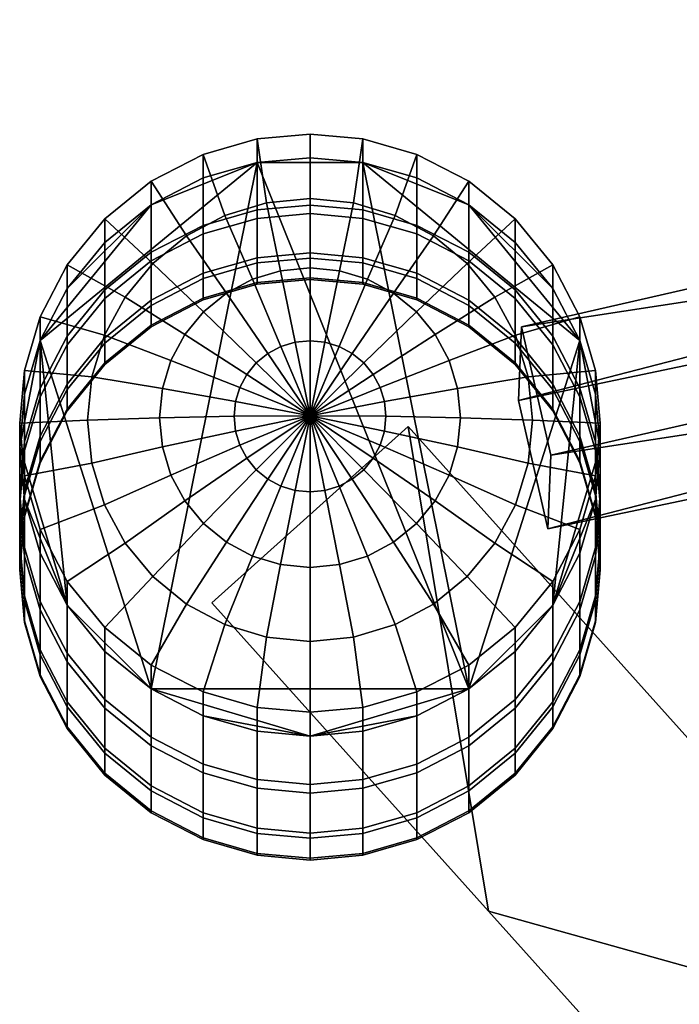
# Model space of a CAD drawing. Header units: millimetres. Extents: x -510 to 510, y -310 to 310.
# Tile 35 of 50: x 7 to 32, y 203 to 241. Entities that reach past the tile are written whole.
import ezdxf

# ---------------------------------------------------------------- set-up
doc = ezdxf.new("R2010")
doc.units = ezdxf.units.MM
doc.layers.add('podnoz', color=7, linetype='Continuous')

msp = doc.modelspace()

# ---------------------------------------------------------------- meshes
at = {"layer": 'podnoz'}
mesh = msp.add_polyface(dxfattribs=at)
corners = [(89.729, 235.923, 560.546), (53.363, 228.3, 572.165), (89.675, 234.631, 539.586), (27.01, 221.495, 559.608), (53.445, 230.293, 604.493), (27.125, 224.289, 604.931), (52.331, 235.158, 604.196), (26.011, 229.154, 604.634), (27.125, 224.289, 604.931), (53.445, 230.293, 604.493), (52.248, 233.165, 571.868), (52.331, 235.158, 604.196), (53.445, 230.293, 604.493), (53.363, 228.3, 572.165), (88.614, 240.788, 560.249), (52.248, 233.165, 571.868), (53.363, 228.3, 572.165), (89.729, 235.923, 560.546), (88.561, 239.496, 539.288), (88.614, 240.788, 560.249), (89.729, 235.923, 560.546), (89.675, 234.631, 539.586), (25.895, 226.36, 559.311), (88.561, 239.496, 539.288), (89.675, 234.631, 539.586), (27.01, 221.495, 559.608), (88.614, 240.788, 560.249), (88.561, 239.496, 539.288), (52.248, 233.165, 571.868), (25.895, 226.36, 559.311), (52.331, 235.158, 604.196), (26.011, 229.154, 604.634), (28.816, 224.788, 572.913), (28.816, 227.493, 606.815), (29, 225.5, 607), (29, 222.791, 573.046), (28.228, 226.831, 572.776), (28.228, 229.532, 606.626), (28.816, 220.793, 573.179), (28.816, 223.507, 607.185), (28.228, 221.468, 607.374), (28.228, 218.75, 573.316), (28.816, 222.961, 538.952), (29, 220.961, 539.033), (28.228, 225.007, 538.868), (28.816, 218.961, 539.115), (28.816, 222.015, 504.955), (29, 220.014, 504.984), (28.228, 224.062, 504.924), (28.816, 218.012, 505.014), (28.816, 221.949, 470.944), (29, 219.948, 470.922), (28.228, 223.997, 470.967), (28.816, 222.765, 436.944), (29, 220.765, 436.87), (28.228, 224.811, 437.02), (28.816, 224.461, 402.976), (29, 222.463, 402.851), (28.228, 226.504, 403.105), (28.816, 218.765, 436.796), (28.816, 220.465, 402.725), (28.816, 226.597, 374.846), (29, 224.603, 374.668), (28.228, 228.636, 375.027), (28.816, 222.609, 374.491), (28.228, 218.422, 402.596), (28.228, 220.57, 374.31), (28.228, 228.636, 375.027), (28.816, 226.597, 374.846), (29, 224.603, 374.668)]
mesh.append_faces([[corners[k] for k in face] for face in [(0, 1, 2, 2), (3, 2, 1, 1), (4, 5, 1, 1), (3, 1, 5, 5), (6, 7, 8, 9), (10, 11, 12, 13), (14, 15, 16, 17), (18, 19, 20, 21), (22, 23, 24, 25), (26, 27, 28, 28), (29, 28, 27, 27), (30, 28, 31, 31), (29, 31, 28, 28), (32, 33, 34, 35), (36, 37, 33, 32), (38, 39, 40, 41), (35, 34, 39, 38), (42, 32, 35, 43), (44, 36, 32, 42), (43, 35, 38, 45), (46, 42, 43, 47), (48, 44, 42, 46), (47, 43, 45, 49), (50, 46, 47, 51), (52, 48, 46, 50), (53, 50, 51, 54), (55, 52, 50, 53), (56, 53, 54, 57), (58, 55, 53, 56), (57, 54, 59, 60), (61, 56, 57, 62), (63, 58, 56, 61), (64, 60, 65, 66), (62, 57, 60, 64), (67, 68, 69, 69)]])
mesh = msp.add_polyface(dxfattribs=at)
corners = [(15.999, 233.583, 572.325), (15.999, 236.27, 606), (18, 236.453, 605.983), (18, 233.766, 572.313), (13.951, 232.995, 572.365), (13.951, 235.684, 606.054), (15.999, 231.769, 538.592), (18, 231.952, 538.585), (13.951, 231.18, 538.616), (15.999, 230.829, 504.823), (18, 231.012, 504.821), (13.951, 230.24, 504.832), (15.999, 230.764, 471.042), (18, 230.947, 471.044), (13.951, 230.175, 471.035), (15.999, 231.574, 437.27), (18, 231.757, 437.276), (13.951, 230.985, 437.248), (15.999, 233.258, 403.53), (18, 233.441, 403.541), (13.951, 232.671, 403.493), (15.999, 235.377, 375.627), (18, 235.56, 375.643), (13.951, 234.791, 375.575), (15.609, 227.351, 609.649), (13.26, 228.86, 608.934), (12.733, 227.879, 609.025), (15.343, 226.855, 609.695), (15.966, 227.785, 609.608), (13.969, 229.721, 608.854), (16.402, 228.141, 609.575), (14.833, 230.427, 608.789), (18, 225.777, 609.987), (15.818, 230.951, 608.74), (14.776, 233.37, 607.57), (13.319, 232.595, 607.642), (16.899, 228.405, 609.551), (16.356, 233.848, 607.525), (15.999, 236.27, 606), (13.951, 235.684, 606.054), (16.888, 231.274, 608.71), (17.439, 228.568, 609.535), (18, 234.009, 607.51), (18, 236.453, 605.983), (18, 231.383, 608.7), (18, 228.624, 609.53), (19.112, 231.274, 608.71), (19.644, 233.848, 607.525), (18.561, 228.568, 609.535), (19.101, 228.405, 609.551), (15.999, 235.377, 375.627), (11.98, 233.774, 375.484), (13.951, 234.791, 375.575), (18, 235.56, 375.643), (20.001, 235.377, 375.627)]
mesh.append_faces([[corners[k] for k in face] for face in [(0, 1, 2, 3), (4, 5, 1, 0), (6, 0, 3, 7), (8, 4, 0, 6), (9, 6, 7, 10), (11, 8, 6, 9), (12, 9, 10, 13), (14, 11, 9, 12), (15, 12, 13, 16), (17, 14, 12, 15), (18, 15, 16, 19), (20, 17, 15, 18), (21, 18, 19, 22), (23, 20, 18, 21), (24, 25, 26, 27), (28, 29, 25, 24), (30, 31, 29, 28), (32, 30, 28, 28), (33, 34, 35, 31), (36, 33, 31, 30), (32, 36, 30, 30), (37, 38, 39, 34), (40, 37, 34, 33), (41, 40, 33, 36), (32, 41, 36, 36), (42, 43, 38, 37), (44, 42, 37, 40), (45, 44, 40, 41), (32, 45, 41, 41), (46, 47, 42, 44), (48, 46, 44, 45), (32, 48, 45, 45), (32, 49, 48, 48), (50, 51, 52, 52), (53, 54, 50, 50)]])
mesh = msp.add_polyface(dxfattribs=at)
corners = [(24.02, 231.977, 572.433), (24.02, 234.667, 606.149), (25.778, 233.245, 606.281), (25.778, 230.551, 572.528), (22.049, 232.995, 572.365), (22.049, 235.684, 606.054), (20.001, 233.583, 572.325), (20.001, 236.27, 606), (18, 233.766, 572.313), (18, 236.453, 605.983), (24.02, 230.161, 538.658), (25.778, 228.733, 538.716), (22.049, 231.18, 538.616), (20.001, 231.769, 538.592), (18, 231.952, 538.585), (22.049, 230.24, 504.832), (24.02, 229.219, 504.847), (20.001, 230.829, 504.823), (18, 231.012, 504.821), (22.049, 230.175, 471.035), (24.02, 229.154, 471.024), (20.001, 230.764, 471.042), (18, 230.947, 471.044), (22.049, 230.985, 437.248), (24.02, 229.965, 437.21), (20.001, 231.574, 437.27), (18, 231.757, 437.276), (22.049, 232.671, 403.493), (24.02, 231.652, 403.429), (20.001, 233.258, 403.53), (18, 233.441, 403.541), (22.049, 234.791, 375.575), (24.02, 233.774, 375.484), (20.001, 235.377, 375.627), (18, 235.56, 375.643), (19.644, 233.848, 607.525), (20.001, 236.27, 606), (18, 236.453, 605.983), (18, 234.009, 607.51), (21.224, 233.37, 607.57), (22.049, 235.684, 606.054), (20.182, 230.951, 608.74), (19.112, 231.274, 608.71), (19.101, 228.405, 609.551), (18.561, 228.568, 609.535), (22.681, 232.595, 607.642), (24.02, 234.667, 606.149), (21.167, 230.427, 608.789), (19.598, 228.141, 609.575), (23.958, 231.552, 607.739), (25.778, 233.245, 606.281), (22.031, 229.721, 608.854), (22.74, 228.86, 608.934), (25.005, 230.28, 607.857), (24.02, 215.433, 373.852), (15.999, 235.377, 375.627), (20.001, 235.377, 375.627), (24.02, 233.774, 375.484), (22.049, 234.791, 375.575)]
mesh.append_faces([[corners[k] for k in face] for face in [(0, 1, 2, 3), (4, 5, 1, 0), (6, 7, 5, 4), (8, 9, 7, 6), (10, 0, 3, 11), (12, 4, 0, 10), (13, 6, 4, 12), (14, 8, 6, 13), (15, 12, 10, 16), (17, 13, 12, 15), (18, 14, 13, 17), (19, 15, 16, 20), (21, 17, 15, 19), (22, 18, 17, 21), (23, 19, 20, 24), (25, 21, 19, 23), (26, 22, 21, 25), (27, 23, 24, 28), (29, 25, 23, 27), (30, 26, 25, 29), (31, 27, 28, 32), (33, 29, 27, 31), (34, 30, 29, 33), (35, 36, 37, 38), (39, 40, 36, 35), (41, 39, 35, 42), (43, 41, 42, 44), (45, 46, 40, 39), (47, 45, 39, 41), (48, 47, 41, 43), (49, 50, 46, 45), (51, 49, 45, 47), (52, 53, 49, 51), (54, 55, 56, 56), (57, 56, 58, 58)]])
mesh = msp.add_polyface(dxfattribs=at)
corners = [(11.98, 231.977, 572.433), (11.98, 234.667, 606.149), (13.951, 235.684, 606.054), (13.951, 232.995, 572.365), (10.222, 230.551, 572.528), (10.222, 233.245, 606.281), (8.793, 228.796, 572.645), (8.793, 231.494, 606.443), (7.772, 226.831, 572.776), (7.772, 229.532, 606.626), (7.184, 224.788, 572.913), (7.184, 227.493, 606.815), (11.98, 230.161, 538.658), (13.951, 231.18, 538.616), (10.222, 228.733, 538.716), (8.793, 226.976, 538.788), (11.98, 229.219, 504.847), (13.951, 230.24, 504.832), (10.222, 227.791, 504.869), (8.793, 226.032, 504.895), (11.98, 229.154, 471.024), (13.951, 230.175, 471.035), (10.222, 227.726, 471.008), (11.98, 229.965, 437.21), (13.951, 230.985, 437.248), (10.222, 228.538, 437.157), (8.793, 226.78, 437.092), (8.793, 225.967, 470.989), (11.98, 231.652, 403.429), (13.951, 232.671, 403.493), (10.222, 230.226, 403.339), (8.793, 228.471, 403.229), (11.98, 233.774, 375.484), (13.951, 234.791, 375.575), (10.222, 232.351, 375.358), (8.793, 230.599, 375.202), (7.772, 228.636, 375.027), (7.772, 226.504, 403.105), (10.216, 228.83, 607.991), (7.772, 229.532, 606.626), (7.184, 227.493, 606.815), (9.737, 227.256, 608.137), (12.733, 227.879, 609.025), (12.409, 226.814, 609.124), (10.995, 230.28, 607.857), (8.793, 231.494, 606.443), (13.26, 228.86, 608.934), (12.042, 231.552, 607.739), (10.222, 233.245, 606.281), (13.969, 229.721, 608.854), (13.319, 232.595, 607.642), (11.98, 234.667, 606.149), (14.833, 230.427, 608.789), (14.776, 233.37, 607.57), (13.951, 235.684, 606.054), (11.98, 233.774, 375.484), (7.772, 228.636, 375.027), (8.793, 230.599, 375.202), (10.222, 232.351, 375.358), (15.999, 235.377, 375.627)]
mesh.append_faces([[corners[k] for k in face] for face in [(0, 1, 2, 3), (4, 5, 1, 0), (6, 7, 5, 4), (8, 9, 7, 6), (10, 11, 9, 8), (12, 0, 3, 13), (14, 4, 0, 12), (15, 6, 4, 14), (16, 12, 13, 17), (18, 14, 12, 16), (19, 15, 14, 18), (20, 16, 17, 21), (22, 18, 16, 20), (23, 20, 21, 24), (25, 22, 20, 23), (26, 27, 22, 25), (28, 23, 24, 29), (30, 25, 23, 28), (31, 26, 25, 30), (32, 28, 29, 33), (34, 30, 28, 32), (35, 31, 30, 34), (36, 37, 31, 35), (38, 39, 40, 41), (42, 38, 41, 43), (44, 45, 39, 38), (46, 44, 38, 42), (47, 48, 45, 44), (49, 47, 44, 46), (50, 51, 48, 47), (52, 50, 47, 49), (53, 54, 51, 50), (55, 56, 57, 57), (57, 58, 55, 55), (55, 59, 56, 56)]])
mesh = msp.add_polyface(dxfattribs=at)
corners = [(21.721, 225.373, 409.636), (21.721, 225.373, 384.485), (14.279, 218.693, 385.216), (14.279, 218.693, 397.789), (14.279, 218.693, 410.362), (18, 222.896, 610.062), (18, 220.03, 609.754), (19.112, 220.14, 609.744), (18.561, 222.951, 610.057), (18, 225.777, 609.987), (17.439, 222.951, 610.057), (16.888, 220.14, 609.744), (16.899, 223.114, 610.042), (15.818, 220.462, 609.714), (14.833, 220.987, 609.665), (13.319, 218.645, 608.937), (14.776, 217.87, 609.009), (16.402, 223.379, 610.017), (13.969, 221.693, 609.6), (12.042, 219.688, 608.84), (15.966, 223.735, 609.984), (10.995, 220.959, 608.722), (8.793, 219.507, 607.557), (10.222, 217.755, 607.719), (13.26, 222.553, 609.52), (15.609, 224.169, 609.944), (12.733, 223.535, 609.429), (10.216, 222.41, 608.587), (15.343, 224.664, 609.898), (12.409, 224.6, 609.33), (9.737, 223.983, 608.441), (15.179, 225.201, 609.848), (12.299, 225.707, 609.227), (9.575, 225.62, 608.289), (15.124, 225.76, 609.796), (12.409, 226.814, 609.124), (9.737, 227.256, 608.137), (15.179, 226.318, 609.744), (15.343, 226.855, 609.695), (12.733, 227.879, 609.025), (15.609, 227.351, 609.649), (15.966, 227.785, 609.608), (7.772, 228.636, 375.027), (15.999, 235.377, 375.627), (11.98, 215.433, 373.852)]
mesh.append_faces([[corners[k] for k in face] for face in [(0, 1, 2, 3), (0, 3, 4, 4), (5, 6, 7, 8), (9, 5, 8, 8), (10, 11, 6, 5), (9, 10, 5, 5), (12, 13, 11, 10), (9, 12, 10, 10), (14, 15, 16, 13), (17, 14, 13, 12), (9, 17, 12, 12), (18, 19, 15, 14), (20, 18, 14, 17), (9, 20, 17, 17), (21, 22, 23, 19), (24, 21, 19, 18), (25, 24, 18, 20), (9, 25, 20, 20), (26, 27, 21, 24), (28, 26, 24, 25), (9, 28, 25, 25), (29, 30, 27, 26), (31, 29, 26, 28), (9, 31, 28, 28), (32, 33, 30, 29), (34, 32, 29, 31), (9, 34, 31, 31), (35, 36, 33, 32), (37, 35, 32, 34), (9, 37, 34, 34), (38, 39, 35, 37), (9, 38, 37, 37), (9, 40, 38, 38), (9, 41, 40, 40), (42, 43, 44, 44)]])
mesh = msp.add_polyface(dxfattribs=at)
corners = [(24.02, 229.219, 504.847), (24.02, 230.161, 538.658), (25.778, 228.733, 538.716), (25.778, 227.791, 504.869), (24.02, 229.154, 471.024), (25.778, 227.726, 471.008), (20.821, 225.201, 609.848), (23.591, 224.6, 609.33), (23.701, 225.707, 609.227), (20.876, 225.76, 609.796), (18, 225.777, 609.987), (23.267, 223.535, 609.429), (25.784, 222.41, 608.587), (26.263, 223.983, 608.441), (20.657, 224.664, 609.898), (22.74, 222.553, 609.52), (25.005, 220.959, 608.722), (20.391, 224.169, 609.944), (22.031, 221.693, 609.6), (23.958, 219.688, 608.84), (20.034, 223.735, 609.984), (21.167, 220.987, 609.665), (22.681, 218.645, 608.937), (19.598, 223.379, 610.017), (20.182, 220.462, 609.714), (21.224, 217.87, 609.009), (19.101, 223.114, 610.042), (18.561, 222.951, 610.057), (19.112, 220.14, 609.744), (19.598, 228.141, 609.575), (19.101, 228.405, 609.551), (20.034, 227.785, 609.608), (22.031, 229.721, 608.854), (21.167, 230.427, 608.789), (20.391, 227.351, 609.649), (22.74, 228.86, 608.934), (23.267, 227.879, 609.025), (25.784, 228.83, 607.991), (25.005, 230.28, 607.857), (20.657, 226.855, 609.695), (23.591, 226.814, 609.124), (26.263, 227.256, 608.137), (20.821, 226.318, 609.744), (11.98, 215.433, 373.852), (15.999, 235.377, 375.627), (24.02, 215.433, 373.852)]
mesh.append_faces([[corners[k] for k in face] for face in [(0, 1, 2, 3), (4, 0, 3, 5), (6, 7, 8, 9), (10, 6, 9, 9), (11, 12, 13, 7), (14, 11, 7, 6), (10, 14, 6, 6), (15, 16, 12, 11), (17, 15, 11, 14), (10, 17, 14, 14), (18, 19, 16, 15), (20, 18, 15, 17), (10, 20, 17, 17), (21, 22, 19, 18), (23, 21, 18, 20), (10, 23, 20, 20), (24, 25, 22, 21), (26, 24, 21, 23), (10, 26, 23, 23), (27, 28, 24, 26), (10, 27, 26, 26), (10, 29, 30, 30), (31, 32, 33, 29), (10, 31, 29, 29), (34, 35, 32, 31), (10, 34, 31, 31), (36, 37, 38, 35), (39, 36, 35, 34), (10, 39, 34, 34), (40, 41, 37, 36), (42, 40, 36, 39), (10, 42, 39, 39), (9, 8, 40, 42), (10, 9, 42, 42), (43, 44, 45, 45)]])
mesh = msp.add_polyface(dxfattribs=at)
corners = [(26.011, 229.154, 604.634), (25.895, 226.36, 559.311), (27.01, 221.495, 559.608), (27.125, 224.289, 604.931), (27.207, 228.796, 572.645), (27.207, 231.494, 606.443), (28.228, 229.532, 606.626), (28.228, 226.831, 572.776), (25.778, 230.551, 572.528), (25.778, 233.245, 606.281), (27.207, 226.976, 538.788), (28.228, 225.007, 538.868), (25.778, 228.733, 538.716), (27.207, 226.032, 504.895), (28.228, 224.062, 504.924), (25.778, 227.791, 504.869), (27.207, 225.967, 470.989), (28.228, 223.997, 470.967), (25.778, 227.726, 471.008), (27.207, 226.78, 437.092), (28.228, 224.811, 437.02), (25.778, 228.538, 437.157), (24.02, 229.965, 437.21), (24.02, 229.154, 471.024), (27.207, 228.471, 403.229), (28.228, 226.504, 403.105), (25.778, 230.226, 403.339), (24.02, 231.652, 403.429), (27.207, 230.599, 375.202), (28.228, 228.636, 375.027), (25.778, 232.351, 375.358), (24.02, 233.774, 375.484), (26.263, 223.983, 608.441), (28.816, 223.507, 607.185), (29, 225.5, 607), (26.425, 225.62, 608.289), (23.591, 224.6, 609.33), (23.701, 225.707, 609.227), (25.784, 222.41, 608.587), (28.228, 221.468, 607.374), (25.005, 220.959, 608.722), (27.207, 219.507, 607.557), (25.005, 230.28, 607.857), (27.207, 231.494, 606.443), (25.778, 233.245, 606.281), (23.958, 231.552, 607.739), (25.784, 228.83, 607.991), (28.228, 229.532, 606.626), (26.263, 227.256, 608.137), (28.816, 227.493, 606.815), (23.591, 226.814, 609.124), (27.207, 218.607, 374.135), (28.816, 222.609, 374.491), (28.228, 220.57, 374.31), (24.02, 215.433, 373.852), (28.228, 228.636, 375.027), (29, 224.603, 374.668), (24.02, 233.774, 375.484), (27.207, 230.599, 375.202), (25.778, 232.351, 375.358), (20.001, 235.377, 375.627)]
mesh.append_faces([[corners[k] for k in face] for face in [(0, 1, 2, 3), (4, 5, 6, 7), (8, 9, 5, 4), (10, 4, 7, 11), (12, 8, 4, 10), (13, 10, 11, 14), (15, 12, 10, 13), (16, 13, 14, 17), (18, 15, 13, 16), (19, 16, 17, 20), (21, 18, 16, 19), (22, 23, 18, 21), (24, 19, 20, 25), (26, 21, 19, 24), (27, 22, 21, 26), (28, 24, 25, 29), (30, 26, 24, 28), (31, 27, 26, 30), (32, 33, 34, 35), (36, 32, 35, 37), (38, 39, 33, 32), (40, 41, 39, 38), (42, 43, 44, 45), (46, 47, 43, 42), (48, 49, 47, 46), (35, 34, 49, 48), (37, 35, 48, 50), (51, 52, 53, 53), (51, 54, 55, 55), (51, 56, 52, 52), (55, 57, 58, 58), (55, 56, 51, 51), (57, 59, 58, 58), (60, 57, 55, 55), (54, 60, 55, 55)]])
mesh = msp.add_polyface(dxfattribs=at)
corners = [(7, 222.791, 573.046), (7, 225.5, 607), (7.184, 227.493, 606.815), (7.184, 224.788, 572.913), (7.184, 220.793, 573.179), (7.184, 223.507, 607.185), (7.772, 218.75, 573.316), (7.772, 221.468, 607.374), (7.772, 225.007, 538.868), (7.772, 226.831, 572.776), (8.793, 228.796, 572.645), (8.793, 226.976, 538.788), (7.184, 222.961, 538.952), (7, 220.961, 539.033), (7.184, 218.961, 539.115), (7.772, 224.062, 504.924), (8.793, 226.032, 504.895), (7.184, 222.015, 504.955), (7, 220.014, 504.984), (7.184, 218.012, 505.014), (8.793, 225.967, 470.989), (10.222, 227.791, 504.869), (10.222, 227.726, 471.008), (7.772, 223.997, 470.967), (7.184, 221.949, 470.944), (7, 219.948, 470.922), (7.772, 224.811, 437.02), (8.793, 226.78, 437.092), (7.184, 222.765, 436.944), (7, 220.765, 436.87), (7.772, 226.504, 403.105), (8.793, 228.471, 403.229), (7.184, 224.461, 402.976), (7, 222.463, 402.851), (7.184, 220.465, 402.725), (7.184, 218.765, 436.796), (7.184, 226.597, 374.846), (7.772, 228.636, 375.027), (7, 224.603, 374.668), (7.184, 222.609, 374.491), (7.772, 220.57, 374.31), (7.772, 218.422, 402.596), (10.216, 222.41, 608.587), (7.772, 221.468, 607.374), (8.793, 219.507, 607.557), (10.995, 220.959, 608.722), (9.737, 223.983, 608.441), (7.184, 223.507, 607.185), (9.575, 225.62, 608.289), (7, 225.5, 607), (9.737, 227.256, 608.137), (7.184, 227.493, 606.815), (8.793, 218.607, 374.135), (7.184, 222.609, 374.491), (7, 224.603, 374.668), (7.772, 220.57, 374.31), (11.98, 215.433, 373.852), (7.772, 228.636, 375.027), (7.184, 226.597, 374.846)]
mesh.append_faces([[corners[k] for k in face] for face in [(0, 1, 2, 3), (4, 5, 1, 0), (6, 7, 5, 4), (8, 9, 10, 11), (12, 3, 9, 8), (13, 0, 3, 12), (14, 4, 0, 13), (15, 8, 11, 16), (17, 12, 8, 15), (18, 13, 12, 17), (19, 14, 13, 18), (20, 16, 21, 22), (23, 15, 16, 20), (24, 17, 15, 23), (25, 18, 17, 24), (26, 23, 20, 27), (28, 24, 23, 26), (29, 25, 24, 28), (30, 26, 27, 31), (32, 28, 26, 30), (33, 29, 28, 32), (34, 35, 29, 33), (36, 32, 30, 37), (38, 33, 32, 36), (39, 34, 33, 38), (40, 41, 34, 39), (42, 43, 44, 45), (46, 47, 43, 42), (48, 49, 47, 46), (50, 51, 49, 48), (52, 53, 54, 54), (53, 52, 55, 55), (56, 52, 57, 57), (57, 52, 54, 54), (58, 57, 54, 54)]])
mesh = msp.add_polyface(dxfattribs=at)
corners = [(24.768, 207.008, 386.466), (14.279, 218.693, 397.789), (14.279, 218.693, 385.216), (24.768, 207.008, 411.604), (14.279, 218.693, 410.362), (21.721, 225.373, 384.485), (24.768, 207.008, 386.466), (14.279, 218.693, 385.216), (15.999, 211.998, 573.767), (15.999, 214.73, 608), (13.951, 215.316, 607.946), (13.951, 212.585, 573.728), (18, 211.815, 573.779), (18, 214.547, 608.017), (20.001, 211.998, 573.767), (20.001, 214.73, 608), (15.999, 210.154, 539.474), (13.951, 210.742, 539.45), (18, 209.97, 539.482), (20.001, 210.154, 539.474), (15.999, 209.198, 505.145), (13.951, 209.787, 505.136), (18, 209.015, 505.148), (20.001, 209.198, 505.145), (15.999, 209.132, 470.803), (13.951, 209.721, 470.81), (18, 208.948, 470.801), (20.001, 209.132, 470.803), (15.999, 209.956, 436.471), (13.951, 210.544, 436.492), (18, 209.772, 436.464), (20.001, 209.956, 436.471), (13.951, 212.256, 402.208), (11.98, 211.564, 436.53), (11.98, 213.274, 402.272), (15.999, 211.668, 402.171), (18, 211.485, 402.16), (20.001, 211.668, 402.171), (13.951, 214.416, 373.762), (11.98, 215.433, 373.852), (15.999, 213.829, 373.71), (18, 213.646, 373.694), (20.001, 213.829, 373.71), (18, 217.231, 609.068), (18, 214.547, 608.017), (20.001, 214.73, 608), (19.644, 217.392, 609.053), (18, 220.03, 609.754), (19.112, 220.14, 609.744), (16.356, 217.392, 609.053), (15.999, 214.73, 608), (16.888, 220.14, 609.744), (14.776, 217.87, 609.009), (13.951, 215.316, 607.946), (15.818, 220.462, 609.714), (13.319, 218.645, 608.937), (11.98, 216.333, 607.851), (13.951, 214.416, 373.762), (11.98, 215.433, 373.852), (18, 213.646, 373.694), (15.999, 213.829, 373.71)]
mesh.append_faces([[corners[k] for k in face] for face in [(0, 1, 2, 2), (3, 4, 1, 1), (5, 6, 7, 7), (8, 9, 10, 11), (12, 13, 9, 8), (14, 15, 13, 12), (16, 8, 11, 17), (18, 12, 8, 16), (19, 14, 12, 18), (20, 16, 17, 21), (22, 18, 16, 20), (23, 19, 18, 22), (24, 20, 21, 25), (26, 22, 20, 24), (27, 23, 22, 26), (28, 24, 25, 29), (30, 26, 24, 28), (31, 27, 26, 30), (32, 29, 33, 34), (35, 28, 29, 32), (36, 30, 28, 35), (37, 31, 30, 36), (38, 32, 34, 39), (40, 35, 32, 38), (41, 36, 35, 40), (42, 37, 36, 41), (43, 44, 45, 46), (47, 43, 46, 48), (49, 50, 44, 43), (51, 49, 43, 47), (52, 53, 50, 49), (54, 52, 49, 51), (55, 56, 53, 52), (57, 58, 59, 59), (57, 59, 60, 60)]])
mesh = msp.add_polyface(dxfattribs=at)
corners = [(24.768, 207.008, 411.604), (14.279, 218.693, 397.789), (24.768, 207.008, 386.466), (21.721, 225.373, 409.636), (14.279, 218.693, 410.362), (24.768, 207.008, 411.604), (22.049, 212.585, 573.728), (22.049, 215.316, 607.946), (20.001, 214.73, 608), (20.001, 211.998, 573.767), (24.02, 213.604, 573.66), (24.02, 216.333, 607.851), (25.778, 215.029, 573.564), (25.778, 217.755, 607.719), (27.207, 216.784, 573.447), (27.207, 219.507, 607.557), (22.049, 210.742, 539.45), (20.001, 210.154, 539.474), (24.02, 211.762, 539.409), (25.778, 213.189, 539.35), (27.207, 214.947, 539.279), (22.049, 209.787, 505.136), (20.001, 209.198, 505.145), (24.02, 210.808, 505.121), (25.778, 212.236, 505.1), (27.207, 213.995, 505.074), (22.049, 209.721, 470.81), (20.001, 209.132, 470.803), (24.02, 210.741, 470.821), (25.778, 212.17, 470.837), (22.049, 210.544, 436.492), (20.001, 209.956, 436.471), (24.02, 211.564, 436.53), (25.778, 212.992, 436.583), (22.049, 212.256, 402.208), (20.001, 211.668, 402.171), (24.02, 213.274, 402.272), (25.778, 214.7, 402.362), (22.049, 214.416, 373.762), (20.001, 213.829, 373.71), (24.02, 215.433, 373.852), (25.778, 216.855, 373.979), (23.958, 219.688, 608.84), (25.778, 217.755, 607.719), (27.207, 219.507, 607.557), (25.005, 220.959, 608.722), (22.681, 218.645, 608.937), (24.02, 216.333, 607.851), (21.224, 217.87, 609.009), (22.049, 215.316, 607.946), (19.644, 217.392, 609.053), (20.001, 214.73, 608), (19.112, 220.14, 609.744), (20.182, 220.462, 609.714), (22.049, 214.416, 373.762), (20.001, 213.829, 373.71), (18, 213.646, 373.694), (24.02, 215.433, 373.852), (11.98, 215.433, 373.852), (27.207, 218.607, 374.135), (25.778, 216.855, 373.979)]
mesh.append_faces([[corners[k] for k in face] for face in [(0, 1, 2, 2), (3, 4, 5, 5), (6, 7, 8, 9), (10, 11, 7, 6), (12, 13, 11, 10), (14, 15, 13, 12), (16, 6, 9, 17), (18, 10, 6, 16), (19, 12, 10, 18), (20, 14, 12, 19), (21, 16, 17, 22), (23, 18, 16, 21), (24, 19, 18, 23), (25, 20, 19, 24), (26, 21, 22, 27), (28, 23, 21, 26), (29, 24, 23, 28), (30, 26, 27, 31), (32, 28, 26, 30), (33, 29, 28, 32), (34, 30, 31, 35), (36, 32, 30, 34), (37, 33, 32, 36), (38, 34, 35, 39), (40, 36, 34, 38), (41, 37, 36, 40), (42, 43, 44, 45), (46, 47, 43, 42), (48, 49, 47, 46), (50, 51, 49, 48), (52, 50, 48, 53), (54, 55, 56, 56), (56, 57, 54, 54), (56, 58, 57, 57), (59, 60, 57, 57)]])
mesh = msp.add_polyface(dxfattribs=at)
corners = [(35.259, 195.322, 387.68), (24.768, 207.008, 411.604), (24.768, 207.008, 386.466), (35.259, 195.322, 412.81), (38.988, 190.313, 388.19), (42.7, 202.002, 412.125), (21.721, 225.373, 409.636), (24.768, 207.008, 411.604), (35.259, 195.322, 412.81), (38.988, 190.313, 413.317), (45.262, 198.872, 412.448), (47.521, 195.528, 412.789), (42.7, 202.002, 386.99), (24.768, 207.008, 386.466), (21.721, 225.373, 384.485), (38.988, 190.313, 388.19), (35.259, 195.322, 387.68), (45.262, 198.872, 387.315), (47.521, 195.528, 387.659), (42.7, 202.002, 386.99), (42.7, 202.002, 412.125), (45.262, 198.872, 412.448), (45.262, 198.872, 387.315), (47.521, 195.528, 387.659), (47.521, 195.528, 412.789), (49.465, 191.993, 413.148), (49.465, 191.993, 388.02), (21.721, 225.373, 384.485), (21.721, 225.373, 409.636), (28.228, 218.75, 573.316), (28.228, 221.468, 607.374), (27.207, 219.507, 607.557), (27.207, 216.784, 573.447), (28.228, 216.916, 539.198), (27.207, 214.947, 539.279), (28.816, 218.961, 539.115), (28.816, 220.793, 573.179), (28.228, 215.965, 505.045), (27.207, 213.995, 505.074), (28.816, 218.012, 505.014), (27.207, 213.929, 470.856), (25.778, 212.236, 505.1), (25.778, 212.17, 470.837), (28.228, 215.899, 470.878), (28.816, 217.946, 470.9), (29, 219.948, 470.922), (29, 220.014, 504.984), (27.207, 214.75, 436.648), (25.778, 212.992, 436.583), (28.228, 216.718, 436.721), (28.816, 218.765, 436.796), (29, 220.765, 436.87), (27.207, 216.456, 402.473), (25.778, 214.7, 402.362), (28.228, 218.422, 402.596), (28.816, 220.465, 402.725), (27.207, 218.607, 374.135), (25.778, 216.855, 373.979), (28.228, 220.57, 374.31)]
mesh.append_faces([[corners[k] for k in face] for face in [(0, 1, 2, 2), (0, 3, 1, 1), (4, 3, 0, 0), (5, 6, 7, 7), (5, 8, 9, 9), (7, 8, 5, 5), (9, 10, 5, 5), (11, 10, 9, 9), (12, 13, 14, 14), (12, 15, 16, 16), (13, 12, 16, 16), (15, 12, 17, 17), (18, 15, 17, 17), (19, 20, 21, 22), (23, 24, 25, 26), (27, 28, 20, 19), (22, 21, 24, 23), (29, 30, 31, 32), (33, 29, 32, 34), (35, 36, 29, 33), (37, 33, 34, 38), (39, 35, 33, 37), (40, 38, 41, 42), (43, 37, 38, 40), (44, 39, 37, 43), (45, 46, 39, 44), (47, 40, 42, 48), (49, 43, 40, 47), (50, 44, 43, 49), (51, 45, 44, 50), (52, 47, 48, 53), (54, 49, 47, 52), (55, 50, 49, 54), (56, 52, 53, 57), (58, 54, 52, 56)]])
mesh = msp.add_polyface(dxfattribs=at)
corners = [(8.793, 216.784, 573.447), (8.793, 219.507, 607.557), (7.772, 221.468, 607.374), (7.772, 218.75, 573.316), (10.222, 215.029, 573.564), (10.222, 217.755, 607.719), (11.98, 213.604, 573.66), (11.98, 216.333, 607.851), (13.951, 212.585, 573.728), (13.951, 215.316, 607.946), (7.772, 216.916, 539.198), (7.184, 220.793, 573.179), (7.184, 218.961, 539.115), (8.793, 214.947, 539.279), (10.222, 213.189, 539.35), (11.98, 211.762, 539.409), (13.951, 210.742, 539.45), (7.772, 215.965, 505.045), (7.184, 218.012, 505.014), (8.793, 213.995, 505.074), (10.222, 212.236, 505.1), (11.98, 210.808, 505.121), (13.951, 209.787, 505.136), (7.184, 217.946, 470.9), (7, 220.014, 504.984), (7, 219.948, 470.922), (7.772, 215.899, 470.878), (8.793, 213.929, 470.856), (10.222, 212.17, 470.837), (11.98, 210.741, 470.821), (13.951, 209.721, 470.81), (7.184, 218.765, 436.796), (7, 220.765, 436.87), (7.772, 216.718, 436.721), (8.793, 214.75, 436.648), (10.222, 212.992, 436.583), (11.98, 211.564, 436.53), (13.951, 210.544, 436.492), (7.772, 218.422, 402.596), (7.184, 220.465, 402.725), (8.793, 216.456, 402.473), (10.222, 214.7, 402.362), (11.98, 213.274, 402.272), (8.793, 218.607, 374.135), (7.772, 220.57, 374.31), (10.222, 216.855, 373.979), (11.98, 215.433, 373.852), (12.042, 219.688, 608.84), (10.222, 217.755, 607.719), (11.98, 216.333, 607.851), (13.319, 218.645, 608.937), (8.793, 218.607, 374.135), (11.98, 215.433, 373.852), (10.222, 216.855, 373.979)]
mesh.append_faces([[corners[k] for k in face] for face in [(0, 1, 2, 3), (4, 5, 1, 0), (6, 7, 5, 4), (8, 9, 7, 6), (10, 3, 11, 12), (13, 0, 3, 10), (14, 4, 0, 13), (15, 6, 4, 14), (16, 8, 6, 15), (17, 10, 12, 18), (19, 13, 10, 17), (20, 14, 13, 19), (21, 15, 14, 20), (22, 16, 15, 21), (23, 18, 24, 25), (26, 17, 18, 23), (27, 19, 17, 26), (28, 20, 19, 27), (29, 21, 20, 28), (30, 22, 21, 29), (31, 23, 25, 32), (33, 26, 23, 31), (34, 27, 26, 33), (35, 28, 27, 34), (36, 29, 28, 35), (37, 30, 29, 36), (38, 33, 31, 39), (40, 34, 33, 38), (41, 35, 34, 40), (42, 36, 35, 41), (43, 40, 38, 44), (45, 41, 40, 43), (46, 42, 41, 45), (47, 48, 49, 50), (51, 52, 53, 53)]])

doc.saveas('drawing.dxf')
